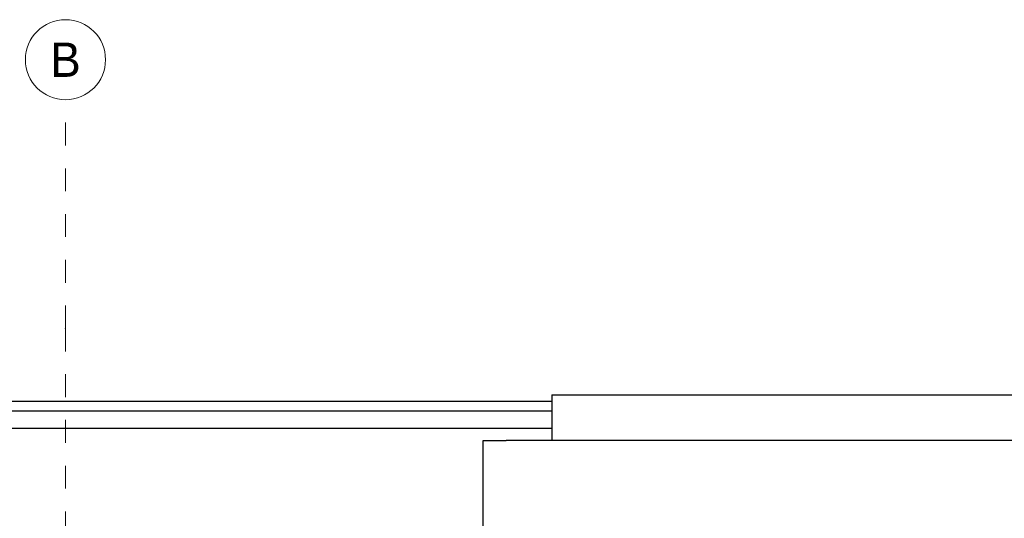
# Model space of a CAD drawing. Header units: metres. Extents: x -14.6 to 48.9, y -22.2 to 2.8.
# Tile 49 of 79: x 7.3 to 11.6, y -2 to 0.2. Entities that reach past the tile are written whole.
import ezdxf
from ezdxf.enums import TextEntityAlignment as Align

# ---------------------------------------------------------------- set-up
doc = ezdxf.new("R2010")
doc.units = ezdxf.units.M
doc.header["$LTSCALE"] = 0.4
doc.header["$MEASUREMENT"] = 0
doc.linetypes.add('Raster', pattern=[0.2, 0.1, -0.05, 0, -0.05])
for name, color, linetype in [('Neubau__ GHIW - Attika', 8, 'Continuous'), ('Neubau__ GHIW- Attika Fassade', 8, 'Continuous'), ('Neubau_A-Dach', 8, 'Continuous'), ('Neubau_R-Konstruktionsraster gross', 33, 'Continuous')]:
    doc.layers.add(name, color=color, linetype=linetype)
doc.styles.add('ERSTELLTER_STIL_1', font='txt')

msp = doc.modelspace()

# ---------------------------------------------------------------- linework, layer by layer
at = {"layer": 'Neubau__ GHIW - Attika', "linetype": 'Continuous'}
for q in [(13.78, -1.465), (9.65, -1.665)]:
    msp.add_line((9.65, -1.465), q, dxfattribs=at)
at = {"layer": 'Neubau__ GHIW- Attika Fassade', "linetype": 'Continuous'}
for p, q in [((9.65, -1.4949), (-0.58, -1.4949)), ((9.65, -1.537), (0.2077, -1.537)), ((9.65, -1.612), (0.2077, -1.612))]:
    msp.add_line(p, q, dxfattribs=at)
at = {"layer": 'Neubau_A-Dach', "linetype": 'Continuous'}
for p, q in [((9.35, -1.665), (9.45, -1.665)), ((9.35, -2.145), (9.35, -1.665)), ((13.98, -1.665), (9.45, -1.665))]:
    msp.add_line(p, q, dxfattribs=at)
at = {"layer": 'Neubau_R-Konstruktionsraster gross', "linetype": 'Raster', "lineweight": 9}
for q in [(7.525, -0.175), (7.525, -15.175)]:
    msp.add_line((7.525, -1.175), q, dxfattribs=at)
at = {"layer": 'Neubau_R-Konstruktionsraster gross', "linetype": 'Continuous', "lineweight": 9, "flags": 128}
msp.add_lwpolyline([(7.525, -0.175, 1), (7.525, 0.175, 1)], format="xyb", close=True, dxfattribs=at)
at = {"layer": 'Neubau_R-Konstruktionsraster gross', "linetype": 'Raster', "lineweight": 9}
msp.add_point((7.525, -1.175), dxfattribs=at)
msp.add_point((7.525, -1.175), dxfattribs=at)

# ---------------------------------------------------------------- texts
at = {"layer": 'Neubau_R-Konstruktionsraster gross', "style": 'ERSTELLTER_STIL_1'}
msp.add_text('B', height=0.15, dxfattribs=at).set_placement((7.525, 0.075), align=Align.TOP_CENTER)

doc.saveas('drawing.dxf')
